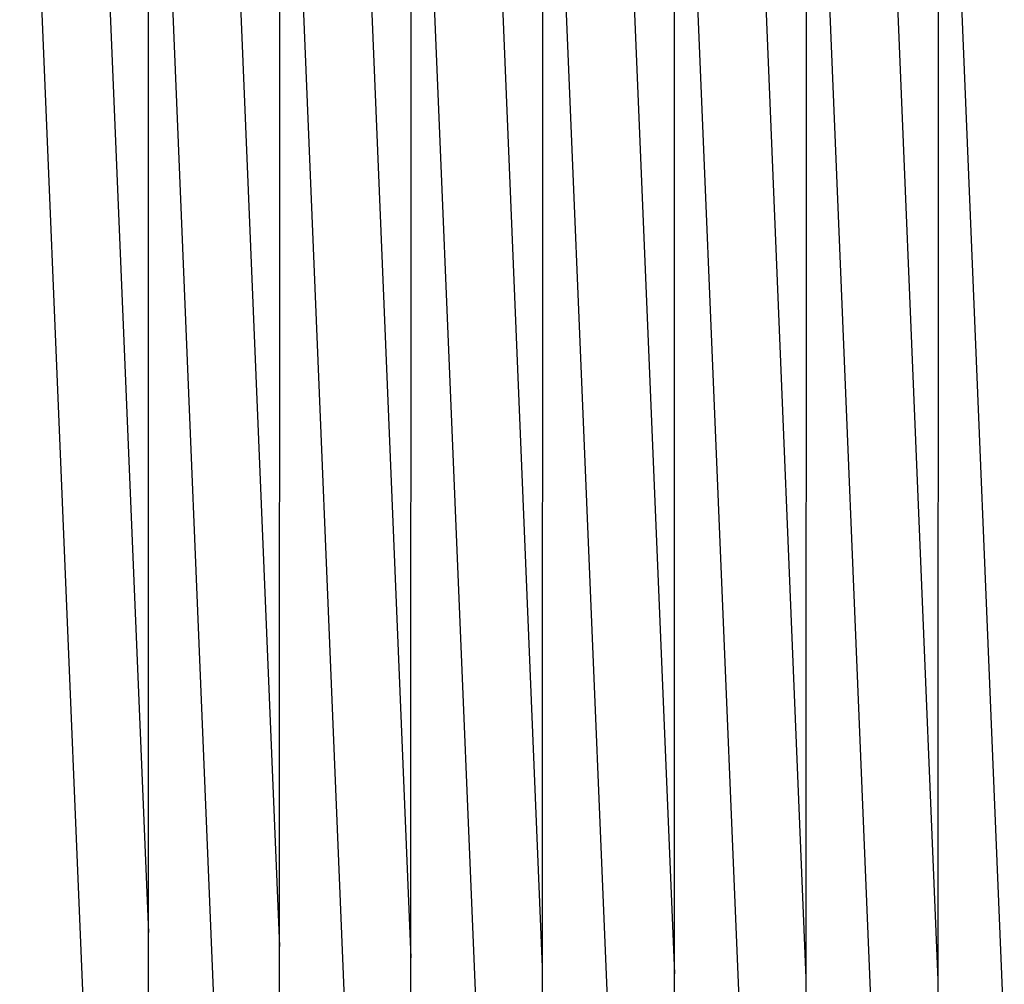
# Model space of a CAD drawing. Header units: millimetres. Extents: x 5000 to 6727, y 0 to 1679.
# Tile 60 of 106: x 5229 to 5352, y 1417 to 1538. Entities that reach past the tile are written whole.
import ezdxf

# ---------------------------------------------------------------- set-up
doc = ezdxf.new("R2010")
doc.units = ezdxf.units.MM
doc.layers.add('Make2D$Sichtbar$Kurven', color=18, linetype='Continuous', true_color=0x000000)

msp = doc.modelspace()

# ---------------------------------------------------------------- linework, layer by layer
at = {"layer": 'Make2D$Sichtbar$Kurven', "color": 18, "lineweight": -3, "true_color": 0x000000}
for p, q in [((5237.4, 1613.66), (5245.29, 1423.75)), ((5245.26, 1612.46), (5256.48, 1342.3)), ((5253.76, 1612.81), (5261.68, 1422.01)), ((5270.15, 1612.08), (5278.1, 1420.57)), ((5294.55, 1419.43), (5286.59, 1611.47)), ((5303.05, 1610.97), (5311.02, 1418.59)), ((5327.51, 1418.04), (5319.53, 1610.59)), ((5338.85, 1336.86), (5327.53, 1609.99)), ((5344, 1417.78), (5336.02, 1610.34)), ((5355.35, 1336.71), (5344.04, 1609.86)), ((5240.08, 1344.32), (5229.2, 1606.21)), ((5272.92, 1340.6), (5261.92, 1605.58)), ((5289.38, 1339.2), (5278.33, 1605.33)), ((5305.85, 1338.11), (5294.78, 1605.14)), ((5322.35, 1337.33), (5311.25, 1605.01)), ((5245.27, 1341.73), (5245.32, 1591.87)), ((5261.66, 1339.67), (5261.71, 1591.08)), ((5278.09, 1337.93), (5278.13, 1590.4)), ((5294.54, 1336.51), (5294.58, 1589.84)), ((5311.02, 1335.41), (5311.04, 1589.38)), ((5327.5, 1334.64), (5327.52, 1589.03)), ((5344, 1334.18), (5344.01, 1588.8))]:
    msp.add_line(p, q, dxfattribs=at)

doc.saveas('drawing.dxf')
